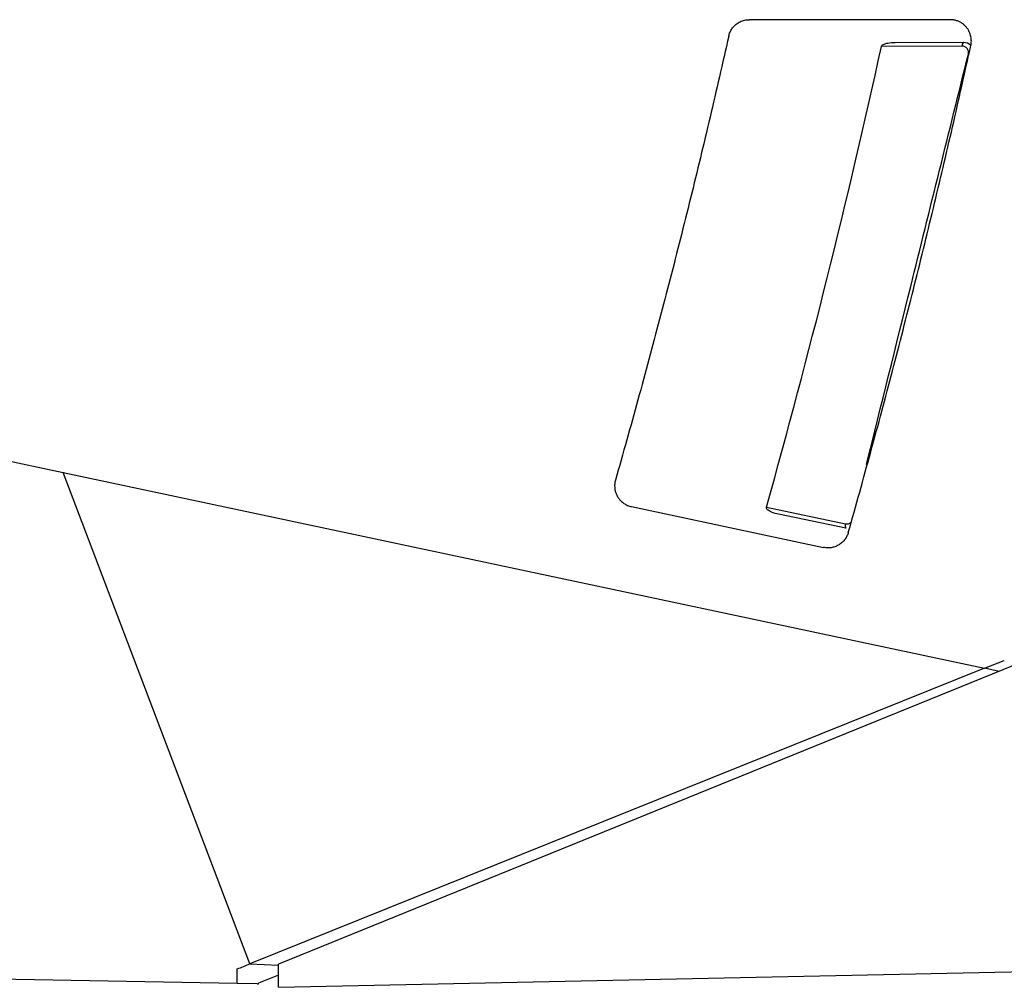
# Model space of a CAD drawing. Header units: millimetres. Extents: x -0.39 to 0.76, y -0.29 to 0.59.
# Tile 6 of 137: x -0.0644 to -0.0179, y 0.0268 to 0.0725. Entities that reach past the tile are written whole.
import ezdxf

# ---------------------------------------------------------------- set-up
doc = ezdxf.new("R2010")
doc.units = ezdxf.units.MM

msp = doc.modelspace()

# ---------------------------------------------------------------- linework, layer by layer
at = {"color": 7, "linetype": 'Continuous', "lineweight": 25}
for p, q in [((-0.020503, 0.072452), (-0.029979, 0.072452)), ((-0.019934, 0.071201), (-0.023747, 0.071189)), ((-0.023103, 0.071378), (-0.019873, 0.071388)), ((-0.146819, 0.069019), (-0.062378, 0.051071)), ((-0.062378, 0.051071), (-0.018877, 0.041824)), ((-0.053565, 0.027862), (-0.062378, 0.051071)), ((-0.035549, 0.049458), (-0.02648, 0.04753)), ((-0.029177, 0.049426), (-0.025444, 0.048646)), ((-0.025424, 0.048433), (-0.028599, 0.049097)), ((-0.01701, 0.042159), (-0.052207, 0.027859)), ((-0.018877, 0.041825), (-0.017947, 0.042199)), ((-0.018877, 0.041825), (-0.053565, 0.027862)), ((-0.018192, 0.041679), (-0.018877, 0.041824)), ((-0.054151, 0.026944), (-0.146819, 0.028563)), ((-0.053565, 0.027862), (-0.052207, 0.027806)), ((-0.052203, 0.026759), (-0.052207, 0.027859)), ((-0.052203, 0.026759), (-0.002124, 0.027829)), ((-0.052205, 0.027332), (-0.053151, 0.026951)), ((-0.05321, 0.026928), (-0.054151, 0.026944)), ((-0.05321, 0.026927), (-0.053151, 0.026928)), ((-0.053156, 0.026928), (-0.053156, 0.026951))]:
    msp.add_line(p, q, dxfattribs=at)
for centre, radius, start, end in [((-0.01974, 0.071241), 0.0001984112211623, 132.192943, 191.511801), ((-0.025248, 0.048557), 0.0002149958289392, 155.551629, 215.164588)]:
    msp.add_arc(centre, radius, start, end, dxfattribs=at)
for points, knots in [([(-0.030954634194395, 0.0716716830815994), (-0.0309463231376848, 0.0717038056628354), (-0.0309299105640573, 0.0717672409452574), (-0.0308948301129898, 0.0718581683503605), (-0.0308524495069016, 0.0719440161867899), (-0.0308020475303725, 0.0720245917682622), (-0.0307438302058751, 0.0720999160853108), (-0.0306777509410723, 0.0721699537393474), (-0.0305724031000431, 0.0722623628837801), (-0.030418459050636, 0.0723610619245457), (-0.0302044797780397, 0.0724386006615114), (-0.0300548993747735, 0.0724475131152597), (-0.029979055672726, 0.0724520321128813)], [0, 0, 0, 0, 0.0737581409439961, 0.1456566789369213, 0.2163319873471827, 0.2864537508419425, 0.3567074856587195, 0.4277748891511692, 0.5003147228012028, 0.6680738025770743, 0.8316991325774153, 1, 1, 1, 1]), ([(-0.0195262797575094, 0.0712375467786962), (-0.0195201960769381, 0.071269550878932), (-0.0195077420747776, 0.0713350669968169), (-0.0195014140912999, 0.0714373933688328), (-0.0195052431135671, 0.0715443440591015), (-0.0195215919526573, 0.0716548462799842), (-0.0195515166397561, 0.0717672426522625), (-0.0195962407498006, 0.0718796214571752), (-0.0196566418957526, 0.0719897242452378), (-0.0197332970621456, 0.0720949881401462), (-0.0198263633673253, 0.0721925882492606), (-0.0199355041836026, 0.0722794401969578), (-0.020059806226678, 0.0723524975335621), (-0.0201977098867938, 0.0724079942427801), (-0.0203469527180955, 0.0724449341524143), (-0.0204504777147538, 0.0724496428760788), (-0.0205030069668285, 0.0724520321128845)], [0, 0, 0, 0, 0.0546845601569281, 0.1119456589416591, 0.1717832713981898, 0.2341973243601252, 0.2991877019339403, 0.3667542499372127, 0.4368967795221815, 0.5096150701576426, 0.5849088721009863, 0.6627779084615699, 0.7432218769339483, 0.8262404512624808, 0.9118332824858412, 1, 1, 1, 1]), ([(-0.0309546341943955, 0.0716716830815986), (-0.0310992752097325, 0.071033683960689), (-0.0313886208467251, 0.0697574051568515), (-0.031835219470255, 0.0678454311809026), (-0.0322911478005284, 0.0659347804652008), (-0.032757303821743, 0.0640257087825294), (-0.0332334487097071, 0.0621182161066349), (-0.0337196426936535, 0.060212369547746), (-0.0342158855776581, 0.0583082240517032), (-0.0347221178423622, 0.0564058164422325), (-0.0352385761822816, 0.0545052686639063), (-0.0357643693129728, 0.0526063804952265), (-0.0361232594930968, 0.0513425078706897), (-0.0363027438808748, 0.0507104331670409)], [0, 0, 0, 0, 0.0907096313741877, 0.1814591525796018, 0.2722485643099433, 0.3630778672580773, 0.4539470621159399, 0.5448561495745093, 0.6358051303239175, 0.726794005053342, 0.8178227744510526, 0.908891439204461, 1, 1, 1, 1]), ([(-0.0253104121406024, 0.048235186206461), (-0.0251310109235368, 0.0488708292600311), (-0.024772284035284, 0.0501418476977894), (-0.0242465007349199, 0.0520513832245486), (-0.0237298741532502, 0.0539625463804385), (-0.0232232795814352, 0.0558755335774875), (-0.0227264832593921, 0.0577902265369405), (-0.0222395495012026, 0.0597065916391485), (-0.0217624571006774, 0.061624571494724), (-0.0212952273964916, 0.0635441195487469), (-0.0208377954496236, 0.065465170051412), (-0.0203903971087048, 0.0673877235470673), (-0.0199521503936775, 0.0693115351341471), (-0.0196682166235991, 0.0705956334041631), (-0.0195262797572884, 0.0712375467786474)], [0, 0, 0, 0, 0.0835267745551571, 0.1670183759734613, 0.2504748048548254, 0.3338960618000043, 0.4172821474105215, 0.5006330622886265, 0.5839488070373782, 0.6672293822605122, 0.7504747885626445, 0.8336850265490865, 0.916860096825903, 1, 1, 1, 1]), ([(-0.0237468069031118, 0.0711891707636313), (-0.0237404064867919, 0.0712183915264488), (-0.0237169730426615, 0.0712398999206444), (-0.0236689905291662, 0.0712735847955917), (-0.0236428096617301, 0.0712863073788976), (-0.0235616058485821, 0.0713194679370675), (-0.0235052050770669, 0.071334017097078), (-0.0233352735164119, 0.0713679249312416), (-0.0232189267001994, 0.0713771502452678), (-0.023102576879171, 0.0713775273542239)], [0, 0, 0, 0, 0.1249999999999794, 0.1249999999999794, 0.2499999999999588, 0.2499999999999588, 0.4999999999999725, 0.4999999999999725, 1, 1, 1, 1]), ([(-0.0196421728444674, 0.0708292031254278), (-0.0196194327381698, 0.0709208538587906), (-0.0196430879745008, 0.07101970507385), (-0.0197574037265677, 0.0711607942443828), (-0.0198446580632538, 0.0712016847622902), (-0.019934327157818, 0.0712013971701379)], [0, 0, 0, 0, 0.5, 0.5, 1, 1, 1, 1]), ([(-0.0363027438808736, 0.0507104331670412), (-0.0363105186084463, 0.0506801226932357), (-0.0363259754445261, 0.0506198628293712), (-0.0363382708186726, 0.0505277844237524), (-0.0363433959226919, 0.0504190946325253), (-0.0363342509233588, 0.0502911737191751), (-0.0363018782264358, 0.0501442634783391), (-0.036244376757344, 0.0499964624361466), (-0.036159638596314, 0.0498529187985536), (-0.0360465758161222, 0.0497194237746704), (-0.0359052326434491, 0.0496035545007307), (-0.0357381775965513, 0.0495093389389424), (-0.0356129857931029, 0.0494751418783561), (-0.0355490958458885, 0.0494576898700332)], [0, 0, 0, 0, 0.0572761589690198, 0.1138699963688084, 0.169781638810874, 0.2563946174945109, 0.347913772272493, 0.4443382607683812, 0.5456670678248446, 0.6518990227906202, 0.7630328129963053, 0.8790669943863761, 1, 1, 1, 1]), ([(-0.0285989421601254, 0.0490968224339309), (-0.0287138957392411, 0.0491208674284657), (-0.0288259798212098, 0.0491536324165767), (-0.0289871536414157, 0.0492239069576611), (-0.0290402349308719, 0.0492509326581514), (-0.0291116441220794, 0.0493024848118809), (-0.0291344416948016, 0.0493216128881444), (-0.0291710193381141, 0.0493678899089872), (-0.0291853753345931, 0.0493976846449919), (-0.0291773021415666, 0.049426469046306)], [0, 0, 0, 0, 0.5, 0.5, 0.75, 0.75, 0.875, 0.875, 1, 1, 1, 1]), ([(-0.0253104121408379, 0.0482351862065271), (-0.0253190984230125, 0.0482072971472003), (-0.0253363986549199, 0.0481517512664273), (-0.0253712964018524, 0.0480718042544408), (-0.0254125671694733, 0.0479951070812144), (-0.0254803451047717, 0.0478921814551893), (-0.0255862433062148, 0.0477714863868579), (-0.0257377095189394, 0.0476565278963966), (-0.0259016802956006, 0.0475735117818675), (-0.0260805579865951, 0.0475211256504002), (-0.0262768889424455, 0.0474989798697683), (-0.0264124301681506, 0.0475196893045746), (-0.0264803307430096, 0.0475300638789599)], [0, 0, 0, 0, 0.0583057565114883, 0.1161259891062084, 0.1739019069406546, 0.2320757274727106, 0.3620343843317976, 0.4923471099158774, 0.6095516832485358, 0.727108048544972, 0.8632923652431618, 1, 1, 1, 1])]:
    msp.add_open_spline(points, degree=3, knots=knots, dxfattribs=at)
for points in [[(-0.0291773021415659, 0.0494264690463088), (-0.0271578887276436, 0.0566265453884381), (-0.0253468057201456, 0.0638844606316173), (-0.0237468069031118, 0.0711891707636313)], [(-0.019873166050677, 0.0713879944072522), (-0.0197436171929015, 0.0713884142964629), (-0.0196167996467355, 0.0713371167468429), (-0.0195241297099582, 0.0712475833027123)], [(-0.0254438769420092, 0.0486455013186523), (-0.0253479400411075, 0.0486254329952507), (-0.0252433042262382, 0.0486548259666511), (-0.0251715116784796, 0.0487258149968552)], [(-0.0541513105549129, 0.0269449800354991), (-0.0541510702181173, 0.0271725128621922), (-0.0541510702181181, 0.0273996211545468), (-0.0541513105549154, 0.0276263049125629)], [(-0.054151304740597, 0.0276263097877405), (-0.0539554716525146, 0.0277054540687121), (-0.0537598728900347, 0.0277841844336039), (-0.0535645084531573, 0.0278625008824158)]]:
    msp.add_open_spline(points, degree=3, dxfattribs=at)
at = {"color": 9, "linetype": 'Continuous', "lineweight": 25}
msp.add_open_spline([(-0.0244516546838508, 0.0514449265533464), (-0.0237567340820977, 0.0542457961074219), (-0.0221535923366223, 0.0607072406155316), (-0.0205504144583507, 0.0671686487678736), (-0.0196421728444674, 0.0708292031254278)], degree=3, knots=[0, 0, 0, 0, 0.4334742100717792, 1, 1, 1, 1], dxfattribs=at)

doc.saveas('drawing.dxf')
